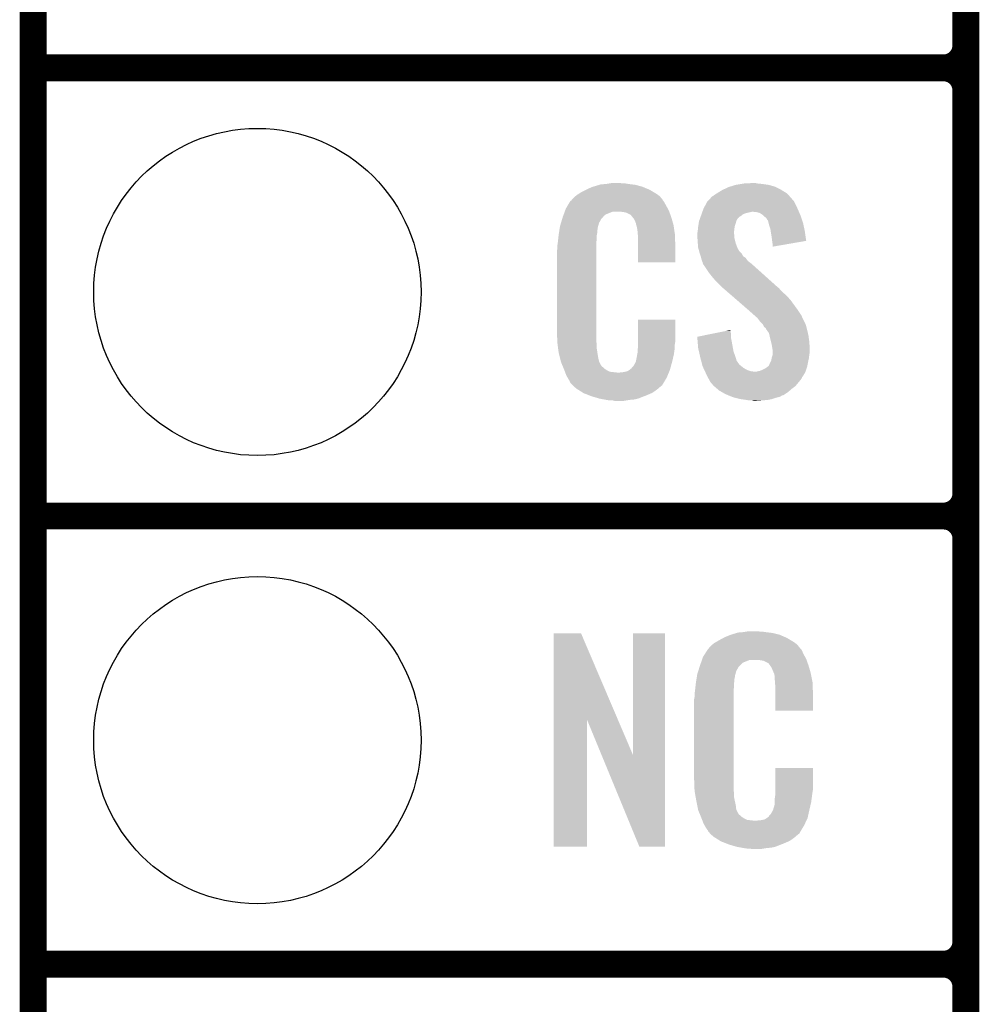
# Model space of a CAD drawing. Extents: x -1.3 to 24.2, y -3.9 to 39.2.
# Tile 9 of 26: x -1.3 to 4.1, y 8.7 to 14.2. Entities that reach past the tile are written whole.
import ezdxf

# ---------------------------------------------------------------- set-up
doc = ezdxf.new("R2010")
doc.units = 0
doc.layers.get('0').update_dxf_attribs({"linetype": 'CONTINUOUS'})
for name, color, linetype in [('SOLIDSWITCH_10_CLICK_V101_GKO', 5, 'CONTINUOUS'), ('SOLIDSWITCH_10_CLICK_V101_GTO', 14, 'CONTINUOUS'), ('SOLIDSWITCH_10_CLICK_V101_GTS', 12, 'CONTINUOUS')]:
    doc.layers.add(name, color=color, linetype=linetype)

# ---------------------------------------------------------------- blocks, each defined once
blk = doc.blocks.new('ROUND_30')
blk.add_circle((0, 0), 0.9271)

msp = doc.modelspace()

# ---------------------------------------------------------------- linework, layer by layer
at = {"layer": 'SOLIDSWITCH_10_CLICK_V101_GKO', "const_width": 0.1524}
msp.add_lwpolyline([(-1.27, -3.81), (-1.27, 36.83)], dxfattribs=at)
at = {"layer": 'SOLIDSWITCH_10_CLICK_V101_GTO', "const_width": 0.1524}
for points in [[(4.0132, -0.5588), (4.0132, 18.3388)], [(4.0132, 14.097), (4.0132, 16.383)], [(-1.27, 13.97), (3.8862, 13.97)], [(-1.27, 13.97), (3.8862, 13.97)], [(4.0132, 11.557), (4.0132, 13.843)], [(-1.27, 11.43), (3.8862, 11.43)], [(-1.27, 11.43), (3.8862, 11.43)], [(4.0132, 9.017), (4.0132, 11.303)], [(-1.27, 8.89), (3.8862, 8.89)], [(-1.27, 8.89), (3.8862, 8.89)], [(4.0132, 6.477), (4.0132, 8.763)]]:
    msp.add_lwpolyline(points, dxfattribs=at)
for points in [[(3.8862, 13.97, 0.4142136), (4.0132, 14.097)], [(4.0132, 13.843, 0.4142136), (3.8862, 13.97)], [(4.0132, 13.843, 0.4142136), (3.8862, 13.97)], [(3.8862, 11.43, 0.4142136), (4.0132, 11.557)], [(4.0132, 11.303, 0.4142136), (3.8862, 11.43)], [(4.0132, 11.303, 0.4142136), (3.8862, 11.43)], [(3.8862, 8.89, 0.4142136), (4.0132, 9.017)], [(4.0132, 8.763, 0.4142136), (3.8862, 8.89)], [(4.0132, 8.763, 0.4142136), (3.8862, 8.89)]]:
    msp.add_lwpolyline(points, format="xyb", dxfattribs=at)
at = {"layer": 'SOLIDSWITCH_10_CLICK_V101_GTO'}
for points in [[(1.86182, 13.27912), (1.87198, 13.2842), (2.2225, 13.27912), (2.210164, 13.2842)], [(1.87198, 13.2842), (1.89484, 13.294362), (2.210164, 13.2842), (2.185486, 13.294362)], [(1.89484, 13.294362), (1.9033, 13.2969), (2.185486, 13.294362), (2.179322, 13.2969)], [(1.9033, 13.2969), (1.937172, 13.30706), (2.179322, 13.2969), (2.141222, 13.30706)], [(1.937172, 13.30706), (1.945642, 13.3096), (2.141222, 13.30706), (2.120902, 13.3096)], [(1.945642, 13.3096), (1.97612, 13.31214), (2.120902, 13.3096), (2.10058, 13.31214)], [(1.97612, 13.31214), (1.99136, 13.31468), (2.10058, 13.31214), (2.085342, 13.31468)], [(1.99136, 13.31468), (2.006602, 13.31722), (2.070102, 13.31468), (2.057402, 13.31722)], [(2.636522, 13.27912), (2.669542, 13.294362), (2.966718, 13.27912), (2.936236, 13.294362)], [(2.669542, 13.294362), (2.677664, 13.2969), (2.936236, 13.294362), (2.93116, 13.2969)], [(2.677664, 13.2969), (2.71018, 13.30706), (2.93116, 13.2969), (2.895602, 13.30706)], [(2.71018, 13.30706), (2.74066, 13.31214), (2.895602, 13.30706), (2.86004, 13.31214)], [(2.74066, 13.31214), (2.755902, 13.31468), (2.86004, 13.31214), (2.834638, 13.31468)], [(2.755902, 13.31468), (2.8067, 13.31722), (2.834638, 13.31468), (2.821942, 13.31722)], [(1.78003, 13.220702), (1.78409, 13.225776), (2.296162, 13.220702), (2.293622, 13.225776)], [(1.78409, 13.225776), (1.78816, 13.230862), (2.293622, 13.225776), (2.289264, 13.230862)], [(1.78816, 13.230862), (1.802674, 13.24356), (2.289264, 13.230862), (2.278382, 13.24356)], [(1.802674, 13.24356), (1.808482, 13.24864), (2.278382, 13.24356), (2.271272, 13.24864)], [(1.808482, 13.24864), (1.820458, 13.256262), (2.271272, 13.24864), (2.2606, 13.256262)], [(1.820458, 13.256262), (1.836422, 13.26642), (2.2606, 13.256262), (2.24367, 13.26642)], [(1.836422, 13.26642), (1.86182, 13.27912), (2.24367, 13.26642), (2.2225, 13.27912)], [(2.559266, 13.223242), (2.563916, 13.228316), (3.030222, 13.223242), (3.027682, 13.228316)], [(2.563916, 13.228316), (2.575564, 13.241022), (3.027682, 13.228316), (3.016036, 13.241022)], [(2.575564, 13.241022), (2.580638, 13.243562), (3.016036, 13.241022), (3.013708, 13.243562)], [(2.580638, 13.243562), (2.5908, 13.25118), (3.013708, 13.243562), (3.006726, 13.25118)], [(2.5908, 13.25118), (2.602988, 13.258798), (3.006726, 13.25118), (2.999742, 13.258798)], [(2.602988, 13.258798), (2.61112, 13.26388), (2.999742, 13.258798), (2.991484, 13.26388)], [(2.61112, 13.26388), (2.636522, 13.27912), (2.991484, 13.26388), (2.966718, 13.27912)], [(1.742838, 13.159738), (1.74752, 13.172442), (2.33172, 13.159738), (2.324792, 13.172442)], [(1.74752, 13.172442), (1.756484, 13.18768), (2.324792, 13.172442), (2.31648, 13.18768)], [(1.756484, 13.18768), (1.769934, 13.21054), (2.31648, 13.18768), (2.303782, 13.21054)], [(1.769934, 13.21054), (1.772926, 13.215622), (2.303782, 13.21054), (2.299972, 13.215622)], [(1.772926, 13.215622), (1.778, 13.218164), (2.299972, 13.215622), (2.298066, 13.218164)], [(1.778, 13.218164), (1.78003, 13.220702), (2.298066, 13.218164), (2.296162, 13.220702)], [(2.524578, 13.16482), (2.5273, 13.172442), (3.06324, 13.16482), (3.059776, 13.172442)], [(2.5273, 13.172442), (2.538138, 13.19276), (3.059776, 13.172442), (3.05054, 13.19276)], [(2.538138, 13.19276), (2.547622, 13.210538), (3.05054, 13.19276), (3.041652, 13.210538)], [(2.547622, 13.210538), (2.549948, 13.213076), (3.041652, 13.210538), (3.040382, 13.213076)], [(2.549948, 13.213076), (2.559266, 13.223242), (3.040382, 13.213076), (3.030222, 13.223242)], [(1.719832, 13.091158), (1.726688, 13.114018), (1.935478, 13.091158), (1.948178, 13.114018)], [(1.726688, 13.114018), (1.729738, 13.12418), (1.948178, 13.114018), (1.958336, 13.12418)], [(1.729738, 13.124182), (1.731608, 13.129256), (1.958338, 13.124182), (1.960878, 13.129256)], [(1.729738, 13.12418), (1.729738, 13.124182), (1.958336, 13.12418), (1.958338, 13.124182)], [(1.731608, 13.129256), (1.735352, 13.139418), (1.960878, 13.129256), (1.973582, 13.139418)], [(1.735352, 13.139418), (1.740966, 13.154658), (1.973582, 13.139418), (2.011676, 13.154658)], [(1.740966, 13.154658), (1.740968, 13.15466), (2.011676, 13.154658), (2.059938, 13.15466)], [(1.740968, 13.15466), (1.742838, 13.159738), (2.333534, 13.15466), (2.33172, 13.159738)], [(2.07772, 13.15212), (2.059938, 13.15466), (2.334442, 13.15212), (2.333534, 13.15466)], [(2.090418, 13.14958), (2.07772, 13.15212), (2.335348, 13.14958), (2.334442, 13.15212)], [(2.115814, 13.13688), (2.090418, 13.14958), (2.339884, 13.13688), (2.335348, 13.14958)], [(2.118358, 13.131804), (2.115814, 13.13688), (2.341696, 13.131804), (2.339884, 13.13688)], [(2.124892, 13.12418), (2.118358, 13.131804), (2.344418, 13.12418), (2.341696, 13.131804)], [(2.133598, 13.11402), (2.124892, 13.12418), (2.347408, 13.11402), (2.344418, 13.12418)], [(2.143758, 13.091162), (2.133598, 13.11402), (2.354132, 13.091162), (2.347408, 13.11402)], [(2.505528, 13.111478), (2.508248, 13.119096), (2.7178, 13.111478), (2.722882, 13.119096)], [(2.508248, 13.119096), (2.509154, 13.121634), (2.722882, 13.119096), (2.727944, 13.121634)], [(2.509154, 13.121634), (2.51006, 13.124168), (2.727944, 13.121634), (2.72796, 13.124168)], [(2.51006, 13.124168), (2.512784, 13.131798), (2.72796, 13.124168), (2.740658, 13.131798)], [(2.512784, 13.131798), (2.516412, 13.141958), (2.740658, 13.131798), (2.753358, 13.141958)], [(2.516412, 13.141958), (2.519134, 13.14958), (2.753358, 13.141958), (2.77876, 13.14958)], [(2.519134, 13.14958), (2.520042, 13.15212), (2.77876, 13.14958), (2.79146, 13.15212)], [(2.520042, 13.15212), (2.520948, 13.15466), (2.79146, 13.15212), (2.801618, 13.15466)], [(2.520948, 13.15466), (2.524578, 13.16482), (3.067596, 13.15466), (3.06324, 13.16482)], [(2.829558, 13.15212), (2.806698, 13.15466), (3.068684, 13.15212), (3.067596, 13.15466)], [(2.847342, 13.147042), (2.829558, 13.15212), (3.07086, 13.147042), (3.068684, 13.15212)], [(2.86258, 13.13688), (2.847342, 13.147042), (3.075216, 13.13688), (3.07086, 13.147042)], [(2.870202, 13.12926), (2.86258, 13.13688), (3.07848, 13.12926), (3.075216, 13.13688)], [(2.87274, 13.126722), (2.870202, 13.12926), (3.079326, 13.126722), (3.07848, 13.12926)], [(2.882896, 13.119098), (2.87274, 13.126722), (3.081868, 13.119098), (3.079326, 13.126722)], [(2.887978, 13.108944), (2.882896, 13.119098), (3.085252, 13.108944), (3.081868, 13.119098)], [(1.710488, 13.047978), (1.712092, 13.058138), (1.92532, 13.047978), (1.92786, 13.058138)], [(1.712092, 13.058138), (1.712894, 13.063218), (1.92786, 13.058138), (1.92786, 13.063218)], [(1.712894, 13.063218), (1.7145, 13.073382), (1.92786, 13.063218), (1.93063, 13.073382)], [(1.7145, 13.073382), (1.719832, 13.091158), (1.93063, 13.073382), (1.935478, 13.091158)], [(2.145794, 13.080998), (2.143758, 13.091162), (2.35712, 13.080998), (2.354132, 13.091162)], [(2.1463, 13.078462), (2.145794, 13.080998), (2.357502, 13.078462), (2.35712, 13.080998)], [(2.148838, 13.073384), (2.1463, 13.078462), (2.358264, 13.073384), (2.357502, 13.078462)], [(2.14884, 13.070842), (2.148838, 13.073384), (2.358644, 13.070842), (2.358264, 13.073384)], [(2.15138, 13.058138), (2.14884, 13.070842), (2.36055, 13.058138), (2.358644, 13.070842)], [(2.15392, 13.04036), (2.15138, 13.058138), (2.363216, 13.04036), (2.36055, 13.058138)], [(2.49428, 13.042902), (2.496056, 13.06068), (2.700336, 13.042902), (2.70256, 13.06068)], [(2.496056, 13.06068), (2.49682, 13.0683), (2.70256, 13.06068), (2.70383, 13.0683)], [(2.49682, 13.0683), (2.497992, 13.07592), (2.70383, 13.0683), (2.7051, 13.07592)], [(2.497992, 13.07592), (2.500338, 13.091162), (2.7051, 13.07592), (2.71018, 13.091162)], [(2.500338, 13.091162), (2.5019, 13.101318), (2.71018, 13.091162), (2.712718, 13.101318)], [(2.5019, 13.101318), (2.501902, 13.101322), (2.712718, 13.101318), (2.71272, 13.101322)], [(2.501902, 13.101322), (2.505528, 13.111478), (2.71272, 13.101322), (2.7178, 13.111478)], [(2.893054, 13.103866), (2.887978, 13.108944), (3.086946, 13.103866), (3.085252, 13.108944)], [(2.89306, 13.101322), (2.893054, 13.103866), (3.087794, 13.101322), (3.086946, 13.103866)], [(2.895602, 13.091158), (2.89306, 13.101322), (3.09118, 13.091158), (3.087794, 13.101322)], [(2.898142, 13.081), (2.895602, 13.091158), (3.09332, 13.081), (3.09118, 13.091158)], [(2.905758, 13.058142), (2.898142, 13.081), (3.098132, 13.058142), (3.09332, 13.081)], [(2.908166, 13.0429), (2.905758, 13.058142), (3.10134, 13.0429), (3.098132, 13.058142)], [(1.70434, 13.00226), (1.706596, 13.022578), (1.92278, 13.00226), (1.92278, 13.022578)], [(1.706596, 13.022578), (1.70688, 13.02512), (1.92278, 13.022578), (1.923288, 13.02512)], [(1.70688, 13.02512), (1.708482, 13.035278), (1.923288, 13.02512), (1.92532, 13.035278)], [(1.708482, 13.035278), (1.710488, 13.047978), (1.92532, 13.035278), (1.92532, 13.047978)], [(2.154702, 13.030198), (2.15392, 13.04036), (2.36474, 13.030198), (2.363216, 13.04036)], [(2.15646, 13.00734), (2.154702, 13.030198), (2.365694, 13.00734), (2.36474, 13.030198)], [(2.15646, 12.96924), (2.15646, 13.00734), (2.36728, 12.96924), (2.365694, 13.00734)], [(2.49174, 13.032742), (2.493644, 13.040358), (2.70002, 13.032742), (2.70002, 13.040358)], [(2.49174, 13.030198), (2.49174, 13.032742), (2.70002, 13.030198), (2.70002, 13.032742)], [(2.49174, 13.020038), (2.49174, 13.030198), (2.70256, 13.020038), (2.70002, 13.030198)], [(2.49283, 13.004798), (2.49174, 13.020038), (2.70256, 13.004798), (2.70256, 13.020038)], [(2.49428, 12.98448), (2.49283, 13.004798), (2.707642, 12.98448), (2.70256, 13.004798)], [(2.493644, 13.040358), (2.49428, 13.042902), (2.70002, 13.040358), (2.700336, 13.042902)], [(2.91338, 13.00988), (2.908166, 13.0429), (3.106044, 13.00988), (3.10134, 13.0429)], [(2.91592, 12.98956), (2.91338, 13.00988), (3.108938, 12.98956), (3.106044, 13.00988)], [(1.69926, 12.96162), (1.7018, 12.9794), (1.92024, 12.96162), (1.92024, 12.9794)], [(1.69926, 12.943842), (1.69926, 12.96162), (1.92024, 12.943842), (1.92024, 12.96162)], [(1.7018, 12.9794), (1.702082, 12.981938), (1.92024, 12.9794), (1.92024, 12.981938)], [(1.702082, 12.981938), (1.70434, 13.00226), (1.92024, 12.981938), (1.92278, 13.00226)], [(2.15646, 12.867664), (2.15646, 12.96924), (2.367256, 12.867664), (2.36728, 12.96924)], [(2.495062, 12.974318), (2.49428, 12.98448), (2.710182, 12.974318), (2.707642, 12.98448)], [(2.49682, 12.951462), (2.495062, 12.974318), (2.718976, 12.951462), (2.710182, 12.974318)], [(2.499592, 12.941302), (2.49682, 12.951462), (2.722884, 12.941302), (2.718976, 12.951462)], [(2.915922, 12.989556), (2.91592, 12.98956), (3.108938, 12.989556), (3.108938, 12.98956)], [(2.91846, 12.97178), (2.915922, 12.989556), (3.006296, 12.97178), (3.108938, 12.989556)], [(2.91846, 12.956568), (2.91846, 12.97178), (2.91846, 12.956568), (3.006296, 12.97178)], [(1.69672, 12.931142), (1.69926, 12.943842), (1.92024, 12.931142), (1.92024, 12.943842)], [(1.69672, 12.48156), (1.69672, 12.931142), (1.92024, 12.48156), (1.92024, 12.931142)], [(2.500286, 12.938756), (2.499592, 12.941302), (2.725422, 12.938756), (2.722884, 12.941302)], [(2.501672, 12.933682), (2.500286, 12.938756), (2.727962, 12.933682), (2.725422, 12.938756)], [(2.504442, 12.92352), (2.501672, 12.933682), (2.738122, 12.92352), (2.727962, 12.933682)], [(2.506138, 12.918436), (2.504442, 12.92352), (2.743202, 12.918436), (2.738122, 12.92352)], [(2.511214, 12.903202), (2.506138, 12.918436), (2.750824, 12.903202), (2.743202, 12.918436)], [(2.51206, 12.900658), (2.511214, 12.903202), (2.754638, 12.900658), (2.750824, 12.903202)], [(2.513966, 12.893038), (2.51206, 12.900658), (2.766062, 12.893038), (2.754638, 12.900658)], [(2.51714, 12.880342), (2.513966, 12.893038), (2.775132, 12.880342), (2.766062, 12.893038)], [(2.367256, 12.86764), (2.15646, 12.867664), (2.367256, 12.86764), (2.367256, 12.867664)], [(2.519174, 12.875258), (2.51714, 12.880342), (2.778762, 12.875258), (2.775132, 12.880342)], [(2.522218, 12.867642), (2.519174, 12.875258), (2.788918, 12.867642), (2.778762, 12.875258)], [(2.524126, 12.86002), (2.522218, 12.867642), (2.79908, 12.86002), (2.788918, 12.867642)], [(2.524758, 12.857486), (2.524126, 12.86002), (2.801902, 12.857486), (2.79908, 12.86002)], [(2.527298, 12.854942), (2.524758, 12.857486), (2.804734, 12.854942), (2.801902, 12.857486)], [(2.55778, 12.80922), (2.527298, 12.854942), (2.855632, 12.80922), (2.804734, 12.854942)], [(2.5781, 12.78382), (2.55778, 12.80922), (2.883908, 12.78382), (2.855632, 12.80922)], [(2.59334, 12.76604), (2.5781, 12.78382), (2.903702, 12.76604), (2.883908, 12.78382)], [(2.63398, 12.725398), (2.59334, 12.76604), (2.948944, 12.725398), (2.903702, 12.76604)], [(2.636914, 12.722856), (2.63398, 12.725398), (2.954018, 12.722856), (2.948944, 12.725398)], [(2.648632, 12.7127), (2.636914, 12.722856), (2.961642, 12.7127), (2.954018, 12.722856)], [(2.666218, 12.69746), (2.648632, 12.7127), (2.97688, 12.69746), (2.961642, 12.7127)], [(2.686734, 12.67968), (2.666218, 12.69746), (2.9972, 12.67968), (2.97688, 12.69746)], [(2.716042, 12.65428), (2.686734, 12.67968), (3.02006, 12.65428), (2.9972, 12.67968)], [(2.78052, 12.5984), (2.716042, 12.65428), (3.0607, 12.5984), (3.02006, 12.65428)], [(2.78638, 12.59332), (2.78052, 12.5984), (3.064088, 12.59332), (3.0607, 12.5984)], [(2.814958, 12.567918), (2.78638, 12.59332), (3.08102, 12.567918), (3.064088, 12.59332)], [(2.820674, 12.562838), (2.814958, 12.567918), (3.08356, 12.562838), (3.08102, 12.567918)], [(2.829244, 12.55522), (2.820674, 12.562838), (3.0861, 12.55522), (3.08356, 12.562838)], [(2.156464, 12.418058), (2.156482, 12.542496), (2.36728, 12.418058), (2.36728, 12.542496)], [(2.156482, 12.542496), (2.156484, 12.54252), (2.36728, 12.542496), (2.156484, 12.54252)], [(2.8321, 12.55268), (2.829244, 12.55522), (3.087372, 12.55268), (3.0861, 12.55522)], [(2.84734, 12.532362), (2.8321, 12.55268), (3.09753, 12.532362), (3.087372, 12.55268)], [(2.862578, 12.517118), (2.84734, 12.532362), (3.105152, 12.517118), (3.09753, 12.532362)], [(2.86385, 12.514578), (2.862578, 12.517118), (3.106422, 12.514578), (3.105152, 12.517118)], [(2.870198, 12.501886), (2.86385, 12.514578), (3.109884, 12.501886), (3.106422, 12.514578)], [(2.880356, 12.49426), (2.870198, 12.501886), (3.111964, 12.49426), (3.109884, 12.501886)], [(1.699072, 12.41806), (1.69672, 12.48156), (1.92024, 12.41806), (1.92024, 12.48156)], [(2.491762, 12.446004), (2.59205, 12.466318), (2.68224, 12.446004), (2.68224, 12.466318)], [(2.491966, 12.443458), (2.491762, 12.446004), (2.68224, 12.443458), (2.68224, 12.446004)], [(2.59205, 12.466318), (2.654748, 12.479018), (2.68224, 12.466318), (2.6797, 12.479018)], [(2.654748, 12.479018), (2.6797, 12.484072), (2.6797, 12.479018), (2.6797, 12.484072)], [(2.8829, 12.486644), (2.880356, 12.49426), (3.11404, 12.486644), (3.111964, 12.49426)], [(2.882904, 12.48664), (2.8829, 12.486644), (3.11404, 12.48664), (3.11404, 12.486644)], [(2.885438, 12.484102), (2.882904, 12.48664), (3.114626, 12.484102), (3.11404, 12.48664)], [(2.898138, 12.466324), (2.885438, 12.484102), (3.11873, 12.466324), (3.114626, 12.484102)], [(2.900962, 12.45362), (2.898138, 12.466324), (3.12166, 12.45362), (3.11873, 12.466324)], [(2.90322, 12.44346), (2.900962, 12.45362), (3.123016, 12.44346), (3.12166, 12.45362)], [(1.69926, 12.41298), (1.699072, 12.41806), (1.920966, 12.41298), (1.92024, 12.41806)], [(1.700918, 12.400278), (1.69926, 12.41298), (1.92278, 12.400278), (1.920966, 12.41298)], [(1.7039, 12.377418), (1.700918, 12.400278), (1.92278, 12.377418), (1.92278, 12.400278)], [(2.155824, 12.38504), (2.15646, 12.390122), (2.36474, 12.38504), (2.36474, 12.390122)], [(2.15646, 12.402818), (2.156464, 12.418058), (2.36474, 12.402818), (2.36728, 12.418058)], [(2.15646, 12.390122), (2.15646, 12.402818), (2.36474, 12.390122), (2.36474, 12.402818)], [(2.493988, 12.41806), (2.491966, 12.443458), (2.68732, 12.41806), (2.68224, 12.443458)], [(2.49682, 12.382502), (2.493988, 12.41806), (2.693788, 12.382502), (2.68732, 12.41806)], [(2.910206, 12.41552), (2.90322, 12.44346), (3.12674, 12.41552), (3.123016, 12.44346)], [(2.91338, 12.40282), (2.910206, 12.41552), (3.127534, 12.40282), (3.12674, 12.41552)], [(2.918038, 12.374882), (2.91338, 12.40282), (3.12928, 12.374882), (3.127534, 12.40282)], [(1.70688, 12.354562), (1.7039, 12.377418), (1.92639, 12.354562), (1.92278, 12.377418)], [(1.713232, 12.32916), (1.70688, 12.354562), (1.9304, 12.32916), (1.92639, 12.354562)], [(2.148842, 12.331704), (2.15138, 12.336784), (2.356074, 12.331704), (2.357268, 12.336784)], [(2.15138, 12.344402), (2.151888, 12.346942), (2.359062, 12.344402), (2.35966, 12.346942)], [(2.15138, 12.336784), (2.15138, 12.344402), (2.357268, 12.336784), (2.359062, 12.344402)], [(2.151888, 12.346942), (2.15392, 12.357102), (2.35966, 12.346942), (2.361014, 12.357102)], [(2.15392, 12.3698), (2.155824, 12.38504), (2.362706, 12.3698), (2.36474, 12.38504)], [(2.15392, 12.357102), (2.15392, 12.3698), (2.361014, 12.357102), (2.362706, 12.3698)], [(2.50144, 12.36218), (2.49682, 12.382502), (2.697482, 12.36218), (2.693788, 12.382502)], [(2.50779, 12.33424), (2.50144, 12.36218), (2.70764, 12.33424), (2.697482, 12.36218)], [(2.50952, 12.32662), (2.50779, 12.33424), (2.709928, 12.32662), (2.70764, 12.33424)], [(2.913382, 12.326622), (2.91846, 12.341864), (3.124516, 12.326622), (3.126422, 12.341864)], [(2.91846, 12.372342), (2.918038, 12.374882), (3.12928, 12.372342), (3.12928, 12.374882)], [(2.91846, 12.36218), (2.91846, 12.372342), (3.12928, 12.36218), (3.12928, 12.372342)], [(2.91846, 12.3444), (2.91846, 12.36218), (3.12674, 12.3444), (3.12928, 12.36218)], [(2.91846, 12.341864), (2.91846, 12.3444), (3.126422, 12.341864), (3.12674, 12.3444)], [(1.718946, 12.306298), (1.713232, 12.32916), (1.93548, 12.306298), (1.9304, 12.32916)], [(1.71958, 12.303762), (1.718946, 12.306298), (1.93675, 12.303762), (1.93548, 12.306298)], [(1.726902, 12.285982), (1.71958, 12.303762), (1.945642, 12.285982), (1.93675, 12.303762)], [(1.72795, 12.283436), (1.726902, 12.285982), (1.948182, 12.283436), (1.945642, 12.285982)], [(1.73004, 12.278362), (1.72795, 12.283436), (1.950724, 12.278362), (1.948182, 12.283436)], [(1.732132, 12.273278), (1.73004, 12.278362), (1.958342, 12.273278), (1.950724, 12.278362)], [(2.120902, 12.270738), (2.131062, 12.280902), (2.340326, 12.270738), (2.34315, 12.280902)], [(2.131062, 12.280902), (2.14376, 12.30376), (2.34315, 12.280902), (2.3495, 12.30376)], [(2.14376, 12.30376), (2.143762, 12.303762), (2.3495, 12.30376), (2.3495, 12.303762)], [(2.143762, 12.303762), (2.14884, 12.329162), (2.3495, 12.303762), (2.355476, 12.329162)], [(2.14884, 12.329162), (2.148842, 12.331704), (2.355476, 12.329162), (2.356074, 12.331704)], [(2.5142, 12.30884), (2.50952, 12.32662), (2.715264, 12.30884), (2.709928, 12.32662)], [(2.514868, 12.3063), (2.5142, 12.30884), (2.7178, 12.3063), (2.715264, 12.30884)], [(2.516872, 12.29868), (2.514868, 12.3063), (2.72288, 12.29868), (2.7178, 12.3063)], [(2.519546, 12.288518), (2.516872, 12.29868), (2.730502, 12.288518), (2.72288, 12.29868)], [(2.522218, 12.27836), (2.519546, 12.288518), (2.7432, 12.27836), (2.730502, 12.288518)], [(2.526962, 12.268198), (2.522218, 12.27836), (2.755902, 12.268198), (2.7432, 12.27836)], [(2.88967, 12.27582), (2.89306, 12.278362), (3.114038, 12.27582), (3.114546, 12.278362)], [(2.89306, 12.278362), (2.89814, 12.283444), (3.114546, 12.278362), (3.115562, 12.283444)], [(2.89814, 12.283444), (2.90068, 12.29106), (3.115562, 12.283444), (3.117086, 12.29106)], [(2.90068, 12.29106), (2.905758, 12.30122), (3.117086, 12.29106), (3.11912, 12.30122)], [(2.905758, 12.30122), (2.91084, 12.311382), (3.11912, 12.30122), (3.121378, 12.311382)], [(2.91084, 12.311382), (2.912958, 12.324082), (3.121378, 12.311382), (3.1242, 12.324082)], [(2.912958, 12.324082), (2.913382, 12.326622), (3.1242, 12.324082), (3.124516, 12.326622)], [(1.73527, 12.26566), (1.732132, 12.273278), (1.96596, 12.26566), (1.958342, 12.273278)], [(1.73736, 12.26058), (1.73527, 12.26566), (1.973582, 12.26058), (1.96596, 12.26566)], [(1.739314, 12.2555), (1.73736, 12.26058), (1.981202, 12.2555), (1.973582, 12.26058)], [(1.742246, 12.24788), (1.739314, 12.2555), (1.996444, 12.24788), (1.981202, 12.2555)], [(1.7442, 12.2428), (1.742246, 12.24788), (2.042162, 12.2428), (1.996444, 12.24788)], [(1.75006, 12.22756), (1.7442, 12.2428), (2.324248, 12.22756), (2.330524, 12.2428)], [(1.757118, 12.21486), (1.75006, 12.22756), (2.31902, 12.21486), (2.324248, 12.22756)], [(2.042162, 12.2428), (2.052322, 12.242802), (2.330524, 12.2428), (2.330526, 12.242802)], [(2.052322, 12.242802), (2.059944, 12.24534), (2.330526, 12.242802), (2.33157, 12.24534)], [(2.070102, 12.24534), (2.095502, 12.25042), (2.33157, 12.24534), (2.333662, 12.25042)], [(2.095502, 12.25042), (2.108194, 12.258038), (2.333662, 12.25042), (2.3368, 12.258038)], [(2.108194, 12.258038), (2.108202, 12.258042), (2.3368, 12.258038), (2.3368, 12.258042)], [(2.108202, 12.258042), (2.115824, 12.26566), (2.3368, 12.258042), (2.338916, 12.26566)], [(2.115824, 12.26566), (2.118366, 12.265676), (2.338916, 12.26566), (2.33892, 12.265676)], [(2.118366, 12.265676), (2.120902, 12.270738), (2.33892, 12.265676), (2.340326, 12.270738)], [(2.531702, 12.25804), (2.526962, 12.268198), (2.773682, 12.25804), (2.755902, 12.268198)], [(2.53526, 12.25042), (2.531702, 12.25804), (2.796542, 12.25042), (2.773682, 12.25804)], [(2.536444, 12.24788), (2.53526, 12.25042), (2.819402, 12.24788), (2.796542, 12.25042)], [(2.537632, 12.245338), (2.536444, 12.24788), (3.10388, 12.245338), (3.104726, 12.24788)], [(2.54, 12.24026), (2.537632, 12.245338), (3.100832, 12.24026), (3.10388, 12.245338)], [(2.550162, 12.219938), (2.54, 12.24026), (3.088638, 12.219938), (3.100832, 12.24026)], [(2.819402, 12.24788), (2.827022, 12.247882), (3.104726, 12.24788), (3.104726, 12.247882)], [(2.827022, 12.247882), (2.834642, 12.25042), (3.104726, 12.247882), (3.105572, 12.25042)], [(2.834642, 12.25042), (2.847342, 12.252962), (3.105572, 12.25042), (3.10642, 12.252962)], [(2.847342, 12.252962), (2.8702, 12.26312), (3.10642, 12.252962), (3.109804, 12.26312)], [(2.8702, 12.26312), (2.8829, 12.27074), (3.109804, 12.26312), (3.112344, 12.27074)], [(2.8829, 12.27074), (2.88967, 12.27582), (3.112344, 12.27074), (3.114038, 12.27582)], [(1.762762, 12.204698), (1.757118, 12.21486), (2.312922, 12.204698), (2.31902, 12.21486)], [(1.767838, 12.197084), (1.762762, 12.204698), (2.308354, 12.197084), (2.312922, 12.204698)], [(1.77038, 12.189464), (1.767838, 12.197084), (2.303782, 12.189464), (2.308354, 12.197084)], [(1.772914, 12.186926), (1.77038, 12.189464), (2.302258, 12.186926), (2.303782, 12.189464)], [(1.77292, 12.184384), (1.772914, 12.186926), (2.300734, 12.184384), (2.302258, 12.186926)], [(1.780542, 12.17676), (1.77292, 12.184384), (2.29616, 12.17676), (2.300734, 12.184384)], [(1.78562, 12.17168), (1.780542, 12.17676), (2.293616, 12.17168), (2.29616, 12.17676)], [(1.7907, 12.166598), (1.78562, 12.17168), (2.287264, 12.166598), (2.293616, 12.17168)], [(1.796626, 12.16152), (1.7907, 12.166598), (2.28092, 12.16152), (2.287264, 12.166598)], [(2.551432, 12.217396), (2.550162, 12.219938), (3.0861, 12.217396), (3.088638, 12.219938)], [(2.55524, 12.20978), (2.551432, 12.217396), (3.083558, 12.20978), (3.0861, 12.217396)], [(2.555242, 12.209778), (2.55524, 12.20978), (3.083558, 12.209778), (3.083558, 12.20978)], [(2.562296, 12.19708), (2.555242, 12.209778), (3.0734, 12.19708), (3.083558, 12.209778)], [(2.567938, 12.186922), (2.562296, 12.19708), (3.064934, 12.186922), (3.0734, 12.19708)], [(2.578098, 12.176758), (2.567938, 12.186922), (3.056464, 12.176758), (3.064934, 12.186922)], [(2.580638, 12.171684), (2.578098, 12.176758), (3.052236, 12.171684), (3.056464, 12.176758)], [(2.586572, 12.166598), (2.580638, 12.171684), (3.047998, 12.166598), (3.052236, 12.171684)], [(2.60435, 12.15136), (2.586572, 12.166598), (3.02768, 12.15136), (3.047998, 12.166598)], [(1.808478, 12.15136), (1.796626, 12.16152), (2.269068, 12.15136), (2.28092, 12.16152)], [(1.816608, 12.14628), (1.808478, 12.15136), (2.263142, 12.14628), (2.269068, 12.15136)], [(1.84506, 12.1285), (1.816608, 12.14628), (2.237742, 12.1285), (2.263142, 12.14628)], [(1.84912, 12.125962), (1.84506, 12.1285), (2.231818, 12.125962), (2.237742, 12.1285)], [(1.881776, 12.11326), (1.84912, 12.125962), (2.20218, 12.11326), (2.231818, 12.125962)], [(1.89484, 12.108178), (1.881776, 12.11326), (2.18911, 12.108178), (2.20218, 12.11326)], [(2.616202, 12.1412), (2.60435, 12.15136), (3.016068, 12.1412), (3.02768, 12.15136)], [(2.629536, 12.13358), (2.616202, 12.1412), (3.00736, 12.13358), (3.016068, 12.1412)], [(2.651758, 12.12088), (2.629536, 12.13358), (2.98831, 12.12088), (3.00736, 12.13358)], [(2.657934, 12.118338), (2.651758, 12.12088), (2.984498, 12.118338), (2.98831, 12.12088)], [(2.664102, 12.115798), (2.657934, 12.118338), (2.981954, 12.115798), (2.984498, 12.118338)], [(2.670266, 12.11326), (2.664102, 12.115798), (2.971798, 12.11326), (2.981954, 12.115798)], [(2.68878, 12.105638), (2.670266, 12.11326), (2.9591, 12.105638), (2.971798, 12.11326)], [(1.938018, 12.09548), (1.89484, 12.108178), (2.156458, 12.09548), (2.18911, 12.108178)], [(1.965114, 12.0904), (1.938018, 12.09548), (2.133598, 12.0904), (2.156458, 12.09548)], [(1.97866, 12.08786), (1.965114, 12.0904), (2.10566, 12.08786), (2.133598, 12.0904)], [(1.993898, 12.08532), (1.97866, 12.08786), (2.090418, 12.08532), (2.10566, 12.08786)], [(2.021838, 12.08278), (2.011678, 12.08532), (2.075178, 12.08278), (2.090418, 12.08532)], [(2.694938, 12.103102), (2.68878, 12.105638), (2.948952, 12.103102), (2.9591, 12.105638)], [(2.705106, 12.10056), (2.694938, 12.103102), (2.938782, 12.10056), (2.948952, 12.103102)], [(2.73558, 12.09294), (2.705106, 12.10056), (2.915918, 12.09294), (2.938782, 12.10056)], [(2.77114, 12.08786), (2.73558, 12.09294), (2.89052, 12.08786), (2.915918, 12.09294)], [(2.786378, 12.08532), (2.77114, 12.08786), (2.86004, 12.08532), (2.89052, 12.08786)], [(2.809238, 12.082782), (2.801616, 12.08532), (2.827046, 12.082782), (2.86004, 12.08532)], [(2.827022, 12.08278), (2.809238, 12.082782), (2.827022, 12.08278), (2.827046, 12.082782)], [(2.722882, 10.7696), (2.75336, 10.77214), (2.89814, 10.7696), (2.87782, 10.77214)], [(2.75336, 10.77214), (2.7686, 10.77468), (2.87782, 10.77214), (2.862582, 10.77468)], [(2.7686, 10.77468), (2.783842, 10.77722), (2.847342, 10.77468), (2.834642, 10.77722)], [(1.678954, 10.276718), (1.678962, 10.764504), (2.041948, 10.276718), (1.833884, 10.764504)], [(1.678962, 10.764504), (1.678964, 10.76452), (1.833884, 10.764504), (1.678964, 10.76452)], [(2.12852, 10.073758), (2.128542, 10.764496), (2.308846, 10.073758), (2.30886, 10.764496)], [(2.128542, 10.764496), (2.128544, 10.76452), (2.30886, 10.764496), (2.128544, 10.76452)], [(2.585722, 10.708642), (2.598784, 10.716262), (3.048508, 10.708642), (3.03784, 10.716262)], [(2.598784, 10.716262), (2.6162, 10.72642), (3.03784, 10.716262), (3.02091, 10.72642)], [(2.6162, 10.72642), (2.639784, 10.73912), (3.02091, 10.72642), (2.99974, 10.73912)], [(2.639784, 10.73912), (2.64922, 10.7442), (2.99974, 10.73912), (2.98813, 10.7442)], [(2.64922, 10.7442), (2.674618, 10.75436), (2.98813, 10.7442), (2.964908, 10.75436)], [(2.674618, 10.75436), (2.682238, 10.7569), (2.964908, 10.75436), (2.959102, 10.7569)], [(2.682238, 10.7569), (2.69748, 10.76198), (2.959102, 10.7569), (2.938782, 10.76198)], [(2.69748, 10.76198), (2.714414, 10.76706), (2.938782, 10.76198), (2.91846, 10.76706)], [(2.714414, 10.76706), (2.722882, 10.7696), (2.91846, 10.76706), (2.89814, 10.7696)], [(2.53462, 10.64768), (2.54941, 10.670536), (3.09372, 10.64768), (3.083562, 10.670536)], [(2.54941, 10.670536), (2.552702, 10.675622), (3.083562, 10.670536), (3.07848, 10.675622)], [(2.552702, 10.675622), (2.555242, 10.678162), (3.07848, 10.675622), (3.075942, 10.678162)], [(2.555242, 10.678162), (2.557272, 10.680702), (3.075942, 10.678162), (3.073402, 10.680702)], [(2.557272, 10.680702), (2.561332, 10.685776), (3.073402, 10.680702), (3.070862, 10.685776)], [(2.561332, 10.685776), (2.5654, 10.690862), (3.070862, 10.685776), (3.066504, 10.690862)], [(2.5654, 10.690862), (2.579912, 10.70356), (3.066504, 10.690862), (3.055622, 10.70356)], [(2.579912, 10.70356), (2.585722, 10.708642), (3.055622, 10.70356), (3.048508, 10.708642)], [(2.513202, 10.599416), (2.518536, 10.614658), (2.750822, 10.599416), (2.788916, 10.614658)], [(2.518536, 10.61466), (2.520314, 10.619738), (3.110774, 10.61466), (3.10896, 10.619738)], [(2.518536, 10.614658), (2.518536, 10.61466), (2.788916, 10.614658), (2.837178, 10.61466)], [(2.520314, 10.619738), (2.524762, 10.632442), (3.10896, 10.619738), (3.102032, 10.632442)], [(2.524762, 10.632442), (2.53462, 10.64768), (3.102032, 10.632442), (3.09372, 10.64768)], [(2.85496, 10.61212), (2.837178, 10.61466), (3.111682, 10.61212), (3.110774, 10.61466)], [(2.867658, 10.60958), (2.85496, 10.61212), (3.112588, 10.60958), (3.111682, 10.61212)], [(2.893056, 10.596882), (2.867658, 10.60958), (3.117124, 10.596882), (3.112588, 10.60958)], [(2.49174, 10.533382), (2.497352, 10.551158), (2.70787, 10.533382), (2.712718, 10.551158)], [(2.497352, 10.551158), (2.504572, 10.574018), (2.712718, 10.551158), (2.725418, 10.574018)], [(2.504572, 10.574018), (2.50698, 10.58164), (2.725418, 10.574018), (2.73304, 10.58164)], [(2.50698, 10.58164), (2.513202, 10.599416), (2.73304, 10.58164), (2.750822, 10.599416)], [(2.898138, 10.591802), (2.893056, 10.596882), (3.118938, 10.591802), (3.117124, 10.596882)], [(2.903584, 10.58418), (2.898138, 10.591802), (3.121658, 10.58418), (3.118938, 10.591802)], [(2.910838, 10.574022), (2.903584, 10.58418), (3.124648, 10.574022), (3.121658, 10.58418)], [(2.921, 10.55116), (2.910838, 10.574022), (3.131372, 10.55116), (3.124648, 10.574022)], [(2.925064, 10.541002), (2.921, 10.55116), (3.13436, 10.541002), (3.131372, 10.55116)], [(2.48412, 10.48512), (2.485722, 10.495278), (2.700528, 10.48512), (2.70256, 10.495278)], [(2.485722, 10.495278), (2.487728, 10.507978), (2.70256, 10.495278), (2.70256, 10.507978)], [(2.487728, 10.507978), (2.489332, 10.518138), (2.70256, 10.507978), (2.7051, 10.518138)], [(2.489332, 10.518138), (2.490134, 10.523218), (2.7051, 10.518138), (2.7051, 10.523218)], [(2.490134, 10.523218), (2.49174, 10.533382), (2.7051, 10.523218), (2.70787, 10.533382)], [(2.92608, 10.53846), (2.925064, 10.541002), (3.13487, 10.53846), (3.13436, 10.541002)], [(2.928618, 10.533384), (2.92608, 10.53846), (3.135884, 10.533384), (3.13487, 10.53846)], [(2.92862, 10.530842), (2.928618, 10.533384), (3.136392, 10.530842), (3.135884, 10.533384)], [(2.93116, 10.518142), (2.92862, 10.530842), (3.138932, 10.518142), (3.136392, 10.530842)], [(2.93116, 10.500358), (2.93116, 10.518142), (3.14249, 10.500358), (3.138932, 10.518142)], [(2.931942, 10.490198), (2.93116, 10.500358), (3.14452, 10.490198), (3.14249, 10.500358)], [(2.4765, 10.42162), (2.47904, 10.4394), (2.69748, 10.42162), (2.69748, 10.4394)], [(2.47904, 10.4394), (2.479322, 10.441938), (2.69748, 10.4394), (2.69748, 10.441938)], [(2.479322, 10.441938), (2.48158, 10.46226), (2.69748, 10.441938), (2.70002, 10.46226)], [(2.48158, 10.46226), (2.483836, 10.482578), (2.70002, 10.46226), (2.70002, 10.482578)], [(2.483836, 10.482578), (2.48412, 10.48512), (2.70002, 10.482578), (2.700528, 10.48512)], [(2.9337, 10.46734), (2.931942, 10.490198), (3.145474, 10.46734), (3.14452, 10.490198)], [(2.9337, 10.42924), (2.9337, 10.46734), (3.14706, 10.42924), (3.145474, 10.46734)], [(2.47396, 10.391142), (2.4765, 10.403842), (2.69748, 10.391142), (2.69748, 10.403842)], [(2.47396, 9.94156), (2.47396, 10.391142), (2.69748, 9.94156), (2.69748, 10.391142)], [(2.4765, 10.403842), (2.4765, 10.42162), (2.69748, 10.403842), (2.69748, 10.42162)], [(2.9337, 10.327664), (2.9337, 10.42924), (3.147036, 10.327664), (3.14706, 10.42924)], [(3.147036, 10.32764), (2.9337, 10.327664), (3.147036, 10.32764), (3.147036, 10.327664)], [(1.67894, 9.555504), (1.678954, 10.276718), (1.866876, 9.555504), (1.8669, 10.276718)], [(1.95053, 10.073758), (1.8669, 10.276718), (2.12852, 10.073758), (2.041948, 10.276718)], [(2.164076, 9.555496), (1.95053, 10.073758), (2.308836, 9.555496), (2.308846, 10.073758)], [(2.933704, 9.878058), (2.933722, 10.002496), (3.14706, 9.878058), (3.14706, 10.002496)], [(2.933722, 10.002496), (2.933724, 10.00252), (3.14706, 10.002496), (2.933724, 10.00252)], [(2.476312, 9.87806), (2.47396, 9.94156), (2.69748, 9.87806), (2.69748, 9.94156)], [(2.4765, 9.872982), (2.476312, 9.87806), (2.698206, 9.872982), (2.69748, 9.87806)], [(2.9337, 9.86282), (2.933704, 9.878058), (3.14452, 9.86282), (3.14706, 9.878058)], [(2.47871, 9.860278), (2.4765, 9.872982), (2.70002, 9.860278), (2.698206, 9.872982)], [(2.482686, 9.837418), (2.47871, 9.860278), (2.70002, 9.837418), (2.70002, 9.860278)], [(2.48666, 9.81456), (2.482686, 9.837418), (2.704834, 9.81456), (2.70002, 9.837418)], [(2.93116, 9.83234), (2.932974, 9.84504), (3.140286, 9.83234), (3.14198, 9.84504)], [(2.93116, 9.806942), (2.93116, 9.83234), (3.1369, 9.806942), (3.140286, 9.83234)], [(2.932974, 9.84504), (2.9337, 9.850122), (3.14198, 9.84504), (3.142706, 9.850122)], [(2.9337, 9.850122), (2.9337, 9.86282), (3.142706, 9.850122), (3.14452, 9.86282)], [(2.491742, 9.78916), (2.48666, 9.81456), (2.71018, 9.78916), (2.704834, 9.81456)], [(2.496314, 9.766298), (2.491742, 9.78916), (2.712722, 9.766298), (2.71018, 9.78916)], [(2.49682, 9.763762), (2.496314, 9.766298), (2.713992, 9.763762), (2.712722, 9.766298)], [(2.921002, 9.763762), (2.92862, 9.789162), (3.12674, 9.763762), (3.132716, 9.789162)], [(2.92862, 9.789162), (2.928622, 9.791704), (3.132716, 9.789162), (3.133314, 9.791704)], [(2.928622, 9.791704), (2.93116, 9.796784), (3.133314, 9.791704), (3.134508, 9.796784)], [(2.93116, 9.796784), (2.93116, 9.806942), (3.134508, 9.796784), (3.1369, 9.806942)], [(2.504142, 9.745982), (2.49682, 9.763762), (2.722882, 9.745982), (2.713992, 9.763762)], [(2.50519, 9.743436), (2.504142, 9.745982), (2.725422, 9.743436), (2.722882, 9.745982)], [(2.50728, 9.738362), (2.50519, 9.743436), (2.727964, 9.738362), (2.725422, 9.743436)], [(2.509372, 9.733278), (2.50728, 9.738362), (2.735582, 9.733278), (2.727964, 9.738362)], [(2.51251, 9.72566), (2.509372, 9.733278), (2.7432, 9.72566), (2.735582, 9.733278)], [(2.5146, 9.72058), (2.51251, 9.72566), (2.750822, 9.72058), (2.7432, 9.72566)], [(2.516554, 9.7155), (2.5146, 9.72058), (2.758442, 9.7155), (2.750822, 9.72058)], [(2.519486, 9.70788), (2.516554, 9.7155), (2.773684, 9.70788), (2.758442, 9.7155)], [(2.847342, 9.70534), (2.872742, 9.71042), (3.110602, 9.70534), (3.112992, 9.71042)], [(2.872742, 9.71042), (2.885436, 9.718038), (3.112992, 9.71042), (3.116578, 9.718038)], [(2.885436, 9.718038), (2.88544, 9.71804), (3.116578, 9.718038), (3.116578, 9.71804)], [(2.88544, 9.71804), (2.895602, 9.72566), (3.116578, 9.71804), (3.118272, 9.72566)], [(2.895602, 9.72566), (2.89814, 9.725684), (3.118272, 9.72566), (3.118276, 9.725684)], [(2.89814, 9.725684), (2.898146, 9.730746), (3.118276, 9.725684), (3.119402, 9.730746)], [(2.898146, 9.730746), (2.908302, 9.740902), (3.119402, 9.730746), (3.121658, 9.740902)], [(2.908302, 9.740902), (2.921, 9.76376), (3.121658, 9.740902), (3.12674, 9.76376)], [(2.921, 9.76376), (2.921002, 9.763762), (3.12674, 9.76376), (3.12674, 9.763762)], [(2.52144, 9.7028), (2.519486, 9.70788), (2.819402, 9.7028), (2.773684, 9.70788)], [(2.5273, 9.68756), (2.52144, 9.7028), (3.102236, 9.68756), (3.109406, 9.7028)], [(2.534358, 9.67486), (2.5273, 9.68756), (3.09626, 9.67486), (3.102236, 9.68756)], [(2.540002, 9.664698), (2.534358, 9.67486), (3.090162, 9.664698), (3.09626, 9.67486)], [(2.55016, 9.64946), (2.540002, 9.664698), (3.08102, 9.64946), (3.090162, 9.664698)], [(2.819402, 9.7028), (2.829562, 9.702802), (3.109406, 9.7028), (3.109408, 9.702802)], [(2.829562, 9.702802), (2.837184, 9.70534), (3.109408, 9.702802), (3.110602, 9.70534)], [(2.552694, 9.646926), (2.55016, 9.64946), (3.079498, 9.646926), (3.08102, 9.64946)], [(2.5527, 9.644384), (2.552694, 9.646926), (3.077974, 9.644384), (3.079498, 9.646926)], [(2.559234, 9.63676), (2.5527, 9.644384), (3.0734, 9.63676), (3.077974, 9.644384)], [(2.563586, 9.63168), (2.559234, 9.63676), (3.070856, 9.63168), (3.0734, 9.63676)], [(2.567938, 9.6266), (2.563586, 9.63168), (3.064508, 9.6266), (3.070856, 9.63168)], [(2.573866, 9.62152), (2.567938, 9.6266), (3.05816, 9.62152), (3.064508, 9.6266)], [(2.585718, 9.61136), (2.573866, 9.62152), (3.046308, 9.61136), (3.05816, 9.62152)], [(2.593848, 9.60628), (2.585718, 9.61136), (3.040382, 9.60628), (3.046308, 9.61136)], [(2.6223, 9.5885), (2.593848, 9.60628), (3.014982, 9.5885), (3.040382, 9.60628)], [(1.866876, 9.55548), (1.67894, 9.555504), (1.866876, 9.55548), (1.866876, 9.555504)], [(2.308836, 9.55548), (2.164076, 9.555496), (2.308836, 9.55548), (2.308836, 9.555496)], [(2.62636, 9.585962), (2.6223, 9.5885), (3.009058, 9.585962), (3.014982, 9.5885)], [(2.659016, 9.57326), (2.62636, 9.585962), (2.97942, 9.57326), (3.009058, 9.585962)], [(2.67208, 9.568178), (2.659016, 9.57326), (2.96635, 9.568178), (2.97942, 9.57326)], [(2.715258, 9.55548), (2.67208, 9.568178), (2.933698, 9.55548), (2.96635, 9.568178)], [(2.742354, 9.5504), (2.715258, 9.55548), (2.910838, 9.5504), (2.933698, 9.55548)], [(2.7559, 9.54786), (2.742354, 9.5504), (2.8829, 9.54786), (2.910838, 9.5504)], [(2.77368, 9.54532), (2.7559, 9.54786), (2.867658, 9.54532), (2.8829, 9.54786)], [(2.801618, 9.54278), (2.788918, 9.54532), (2.852418, 9.54278), (2.867658, 9.54532)]]:
    msp.add_solid(points, dxfattribs=at)

# ---------------------------------------------------------------- block references
at = {"layer": 'SOLIDSWITCH_10_CLICK_V101_GTS'}
for p in [(0, 12.7), (0, 10.16)]:
    msp.add_blockref('ROUND_30', p, dxfattribs=at)

doc.saveas('drawing.dxf')
